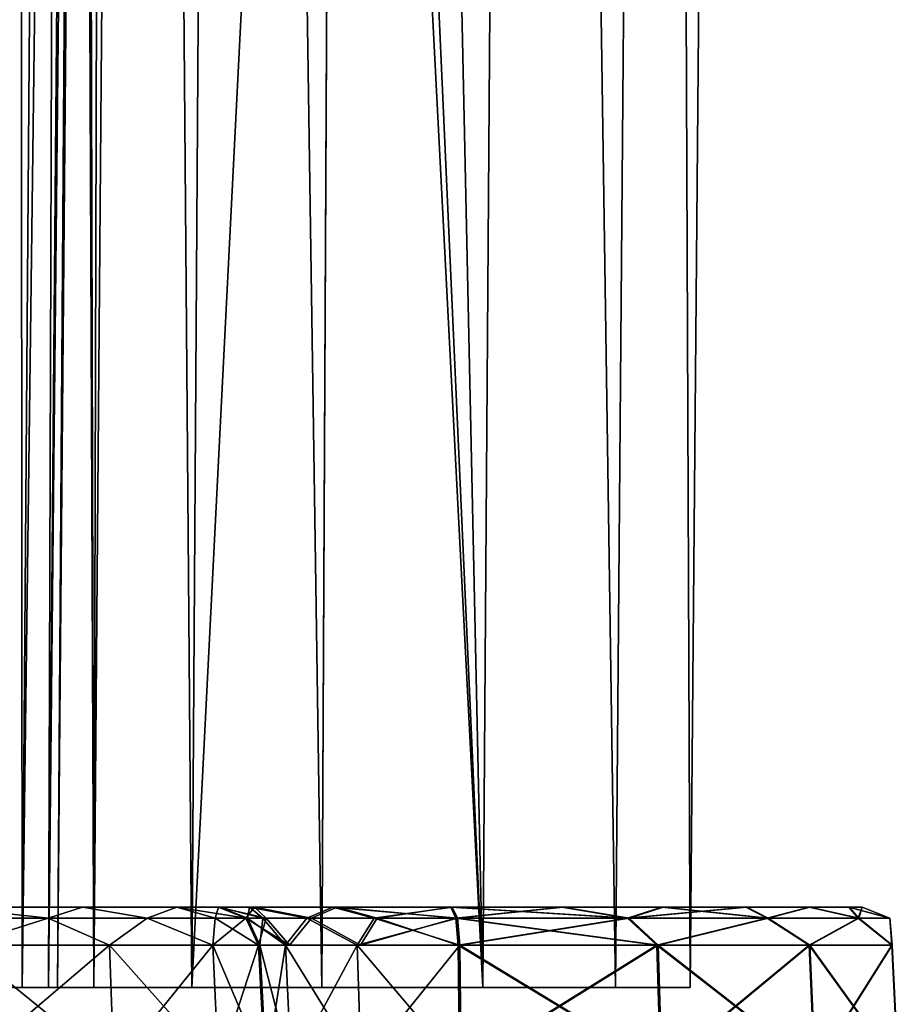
# Model space of a CAD drawing. Header units: millimetres. Extents: x -52 to 52, y -38 to 18.
# Tile 39 of 41: x 35.41 to 40.88, y -27.61 to -21.48. Entities that reach past the tile are written whole.
import ezdxf

# ---------------------------------------------------------------- set-up
doc = ezdxf.new("R2010")
doc.units = ezdxf.units.MM
doc.header["$LTSCALE"] = 65.185185
for name, color, linetype in [('10', 7, 'CONTINUOUS'), ('11', 7, 'CONTINUOUS'), ('119', 7, 'CONTINUOUS'), ('120', 7, 'CONTINUOUS'), ('121', 7, 'CONTINUOUS'), ('122', 7, 'CONTINUOUS'), ('123', 7, 'CONTINUOUS'), ('124', 7, 'CONTINUOUS'), ('125', 7, 'CONTINUOUS'), ('126', 7, 'CONTINUOUS'), ('127', 7, 'CONTINUOUS'), ('18', 7, 'CONTINUOUS'), ('19', 7, 'CONTINUOUS'), ('20', 7, 'CONTINUOUS'), ('21', 7, 'CONTINUOUS'), ('3', 7, 'CONTINUOUS'), ('4', 7, 'CONTINUOUS'), ('5', 7, 'CONTINUOUS'), ('51', 7, 'CONTINUOUS'), ('55', 7, 'CONTINUOUS'), ('57', 7, 'CONTINUOUS'), ('59', 7, 'CONTINUOUS'), ('61', 7, 'CONTINUOUS'), ('63', 7, 'CONTINUOUS'), ('76', 7, 'CONTINUOUS'), ('78', 7, 'CONTINUOUS')]:
    doc.layers.add(name, color=color, linetype=linetype)

msp = doc.modelspace()

# ---------------------------------------------------------------- linework, layer by layer
at = {"layer": '10', "linetype": 'Continuous'}
for points in [[(37.3796, -9.7892, -20.298), (37.4848, 10.2026, -20.4755), (38.2948, -27.5, -19.994), (37.3796, -9.7892, -20.298)], [(38.2948, -27.5, -16.006), (37.4848, 10.2026, -15.5245), (37.3917, -7.42, -15.6807), (38.2948, -27.5, -16.006)], [(37.4848, 10.2026, -20.4755), (38.5643, 10.2026, -20.2351), (38.2948, -27.5, -19.994), (37.4848, 10.2026, -20.4755)], [(38.5643, 10.2026, -15.7649), (37.4848, 10.2026, -15.5245), (38.2948, -27.5, -16.006), (38.5643, 10.2026, -15.7649)], [(38.2948, -27.5, -19.994), (38.5643, 10.2026, -20.2351), (39.1209, -27.5, -19.4073), (38.2948, -27.5, -19.994)], [(39.1209, -27.5, -16.5927), (38.5643, 10.2026, -15.7649), (38.2948, -27.5, -16.006), (39.1209, -27.5, -16.5927)], [(38.5643, 10.2026, -20.2351), (39.4314, 10.2026, -19.5486), (39.1209, -27.5, -19.4073), (38.5643, 10.2026, -20.2351)], [(39.4314, 10.2026, -16.4514), (38.5643, 10.2026, -15.7649), (39.1209, -27.5, -16.5927), (39.4314, 10.2026, -16.4514)], [(39.1209, -27.5, -19.4073), (39.4314, 10.2026, -19.5486), (39.5859, -27.5, -18.5069), (39.1209, -27.5, -19.4073)], [(39.5859, -27.5, -17.4931), (39.4314, 10.2026, -16.4514), (39.1209, -27.5, -16.5927), (39.5859, -27.5, -17.4931)], [(39.4314, 10.2026, -19.5486), (39.913, 10.2026, -18.553), (39.5859, -27.5, -18.5069), (39.4314, 10.2026, -19.5486)], [(39.913, 10.2026, -17.447), (39.4314, 10.2026, -16.4514), (39.5859, -27.5, -17.4931), (39.913, 10.2026, -17.447)], [(39.5859, -27.5, -18.5069), (39.913, 10.2026, -17.447), (39.5859, -27.5, -17.4931), (39.5859, -27.5, -18.5069)], [(39.913, 10.2026, -18.553), (39.913, 10.2026, -17.447), (39.5859, -27.5, -18.5069), (39.913, 10.2026, -18.553)], [(37.2919, -27.5, -15.8635), (38.2948, -27.5, -16.006), (37.3917, -7.42, -15.6807), (37.2919, -27.5, -15.8635)], [(37.2919, -27.5, -20.1365), (37.3796, -9.7892, -20.298), (38.2948, -27.5, -19.994), (37.2919, -27.5, -20.1365)]]:
    msp.add_3dface(points, dxfattribs=at)
at = {"layer": '11', "linetype": 'Continuous'}
for points in [[(37.3796, -9.7892, 15.702), (37.4848, 10.2026, 15.5245), (38.2948, -27.5, 16.006), (37.3796, -9.7892, 15.702)], [(38.2948, -27.5, 19.994), (37.4848, 10.2026, 20.4755), (37.3917, -7.42, 20.3193), (38.2948, -27.5, 19.994)], [(37.4848, 10.2026, 15.5245), (38.5643, 10.2026, 15.7649), (38.2948, -27.5, 16.006), (37.4848, 10.2026, 15.5245)], [(38.5643, 10.2026, 20.2351), (37.4848, 10.2026, 20.4755), (38.2948, -27.5, 19.994), (38.5643, 10.2026, 20.2351)], [(38.2948, -27.5, 16.006), (38.5643, 10.2026, 15.7649), (39.1209, -27.5, 16.5927), (38.2948, -27.5, 16.006)], [(39.1209, -27.5, 19.4073), (38.5643, 10.2026, 20.2351), (38.2948, -27.5, 19.994), (39.1209, -27.5, 19.4073)], [(38.5643, 10.2026, 15.7649), (39.4314, 10.2026, 16.4514), (39.1209, -27.5, 16.5927), (38.5643, 10.2026, 15.7649)], [(39.4314, 10.2026, 19.5486), (38.5643, 10.2026, 20.2351), (39.1209, -27.5, 19.4073), (39.4314, 10.2026, 19.5486)], [(39.1209, -27.5, 16.5927), (39.4314, 10.2026, 16.4514), (39.5859, -27.5, 17.4931), (39.1209, -27.5, 16.5927)], [(39.5859, -27.5, 18.5069), (39.4314, 10.2026, 19.5486), (39.1209, -27.5, 19.4073), (39.5859, -27.5, 18.5069)], [(39.4314, 10.2026, 16.4514), (39.913, 10.2026, 17.447), (39.5859, -27.5, 17.4931), (39.4314, 10.2026, 16.4514)], [(39.913, 10.2026, 18.553), (39.4314, 10.2026, 19.5486), (39.5859, -27.5, 18.5069), (39.913, 10.2026, 18.553)], [(39.5859, -27.5, 17.4931), (39.913, 10.2026, 18.553), (39.5859, -27.5, 18.5069), (39.5859, -27.5, 17.4931)], [(39.913, 10.2026, 17.447), (39.913, 10.2026, 18.553), (39.5859, -27.5, 17.4931), (39.913, 10.2026, 17.447)], [(37.2919, -27.5, 20.1365), (38.2948, -27.5, 19.994), (37.3917, -7.42, 20.3193), (37.2919, -27.5, 20.1365)], [(37.2919, -27.5, 15.8635), (37.3796, -9.7892, 15.702), (38.2948, -27.5, 16.006), (37.2919, -27.5, 15.8635)]]:
    msp.add_3dface(points, dxfattribs=at)
at = {"layer": '119', "linetype": 'Continuous'}
for points in [[(35.5882, -27.0687, 24.8411), (34.967, -27, 24.9747), (34.8307, -27.0687, 25.2043), (35.5882, -27.0687, 24.8411)], [(35.8015, -27, 24.4529), (34.967, -27, 24.9747), (35.5882, -27.0687, 24.8411), (35.8015, -27, 24.4529)], [(36.2057, -27.0687, 24.2715), (35.8015, -27, 24.4529), (35.5882, -27.0687, 24.8411), (36.2057, -27.0687, 24.2715)], [(36.3888, -27, 23.6631), (35.8015, -27, 24.4529), (36.2057, -27.0687, 24.2715), (36.3888, -27, 23.6631)], [(36.6286, -27.0687, 23.5457), (36.3888, -27, 23.6631), (36.2057, -27.0687, 24.2715), (36.6286, -27.0687, 23.5457)], [(36.6483, -27, 22.7139), (36.3888, -27, 23.6631), (36.8198, -27.0687, 22.7277), (36.6483, -27, 22.7139)], [(36.8198, -27.0687, 22.7277), (36.3888, -27, 23.6631), (36.6286, -27.0687, 23.5457), (36.8198, -27.0687, 22.7277)], [(35.058, -27.2369, 25.2072), (35.5882, -27.0687, 24.8411), (34.8307, -27.0687, 25.2043), (35.058, -27.2369, 25.2072)], [(35.058, -27.2369, 25.2072), (35.9708, -27.2369, 24.6364), (35.5882, -27.0687, 24.8411), (35.058, -27.2369, 25.2072)], [(35.9708, -27.2369, 24.6364), (36.2057, -27.0687, 24.2715), (35.5882, -27.0687, 24.8411), (35.9708, -27.2369, 24.6364)], [(35.9708, -27.2369, 24.6364), (36.6132, -27.2369, 23.7725), (36.2057, -27.0687, 24.2715), (35.9708, -27.2369, 24.6364)], [(36.6132, -27.2369, 23.7725), (36.6286, -27.0687, 23.5457), (36.2057, -27.0687, 24.2715), (36.6132, -27.2369, 23.7725)], [(36.6132, -27.2369, 23.7725), (36.8971, -27.2369, 22.734), (36.6286, -27.0687, 23.5457), (36.6132, -27.2369, 23.7725)], [(36.8971, -27.2369, 22.734), (36.8198, -27.0687, 22.7277), (36.6286, -27.0687, 23.5457), (36.8971, -27.2369, 22.734)]]:
    msp.add_3dface(points, dxfattribs=at)
at = {"layer": '120', "linetype": 'Continuous'}
for points in [[(36.8738, -27, 21.9779), (36.6483, -27, 22.7139), (36.9459, -27.0687, 22.2195), (36.8738, -27, 21.9779)], [(36.6483, -27, 22.7139), (36.8198, -27.0687, 22.7277), (36.9459, -27.0687, 22.2195), (36.6483, -27, 22.7139)], [(37.3878, -27, 21.4046), (36.8738, -27, 21.9779), (37.2277, -27.0687, 21.7782), (37.3878, -27, 21.4046)], [(37.2277, -27.0687, 21.7782), (36.8738, -27, 21.9779), (36.9459, -27.0687, 22.2195), (37.2277, -27.0687, 21.7782)], [(37.6358, -27.0687, 21.45), (37.3878, -27, 21.4046), (37.2277, -27.0687, 21.7782), (37.6358, -27.0687, 21.45)], [(38.0949, -27, 21.1004), (37.3878, -27, 21.4046), (38.1273, -27.0687, 21.2694), (38.0949, -27, 21.1004)], [(38.1273, -27.0687, 21.2694), (37.3878, -27, 21.4046), (37.6358, -27.0687, 21.45), (38.1273, -27.0687, 21.2694)], [(36.9459, -27.0687, 22.2195), (36.8198, -27.0687, 22.7277), (37.0912, -27.2369, 22.1006), (36.9459, -27.0687, 22.2195)], [(36.8198, -27.0687, 22.7277), (36.8971, -27.2369, 22.734), (37.0912, -27.2369, 22.1006), (36.8198, -27.0687, 22.7277)], [(37.2277, -27.0687, 21.7782), (36.9459, -27.0687, 22.2195), (37.0912, -27.2369, 22.1006), (37.2277, -27.0687, 21.7782)], [(37.5334, -27.2369, 21.6074), (37.2277, -27.0687, 21.7782), (37.0912, -27.2369, 22.1006), (37.5334, -27.2369, 21.6074)], [(37.6358, -27.0687, 21.45), (37.2277, -27.0687, 21.7782), (37.5334, -27.2369, 21.6074), (37.6358, -27.0687, 21.45)], [(38.1419, -27.2369, 21.3455), (37.6358, -27.0687, 21.45), (37.5334, -27.2369, 21.6074), (38.1419, -27.2369, 21.3455)], [(38.1419, -27.2369, 21.3455), (38.1273, -27.0687, 21.2694), (37.6358, -27.0687, 21.45), (38.1419, -27.2369, 21.3455)]]:
    msp.add_3dface(points, dxfattribs=at)
at = {"layer": '121', "linetype": 'Continuous'}
for points in [[(38.0949, -27, 21.1004), (38.1273, -27.0687, 21.2694), (39.1959, -27.0687, 20.8647), (38.0949, -27, 21.1004)], [(38.7857, -27, 20.8832), (38.0949, -27, 21.1004), (39.1959, -27.0687, 20.8647), (38.7857, -27, 20.8832)], [(38.1041, -27, 14.9014), (38.7943, -27, 15.1206), (38.137, -27.0687, 14.7325), (38.1041, -27, 14.9014)], [(38.137, -27.0687, 14.7325), (38.7943, -27, 15.1206), (39.2044, -27.0687, 15.1404), (38.137, -27.0687, 14.7325)], [(39.4091, -27, 20.5142), (38.7857, -27, 20.8832), (39.1959, -27.0687, 20.8647), (39.4091, -27, 20.5142)], [(38.7943, -27, 15.1206), (39.4166, -27, 15.4914), (39.2044, -27.0687, 15.1404), (38.7943, -27, 15.1206)], [(40.0646, -27.0687, 20.1225), (39.4091, -27, 20.5142), (39.1959, -27.0687, 20.8647), (40.0646, -27.0687, 20.1225)], [(39.4166, -27, 15.4914), (39.9379, -27, 15.9944), (39.2044, -27.0687, 15.1404), (39.4166, -27, 15.4914)], [(39.2044, -27.0687, 15.1404), (39.9379, -27, 15.9944), (40.0709, -27.0687, 15.8851), (39.2044, -27.0687, 15.1404)], [(39.932, -27, 20.0129), (39.4091, -27, 20.5142), (40.0646, -27.0687, 20.1225), (39.932, -27, 20.0129)], [(40.3268, -27, 19.4055), (39.932, -27, 20.0129), (40.0646, -27.0687, 20.1225), (40.3268, -27, 19.4055)], [(39.9379, -27, 15.9944), (40.3309, -27, 16.6029), (40.0709, -27.0687, 15.8851), (39.9379, -27, 15.9944)], [(40.6312, -27.0687, 19.1303), (40.3268, -27, 19.4055), (40.0646, -27.0687, 20.1225), (40.6312, -27.0687, 19.1303)], [(40.0709, -27.0687, 15.8851), (40.3309, -27, 16.6029), (40.6346, -27.0687, 16.879), (40.0709, -27.0687, 15.8851)], [(40.5727, -27, 18.7242), (40.3268, -27, 19.4055), (40.6312, -27.0687, 19.1303), (40.5727, -27, 18.7242)], [(40.3309, -27, 16.6029), (40.5749, -27, 17.285), (40.6346, -27.0687, 16.879), (40.3309, -27, 16.6029)], [(40.6569, -27, 18.0047), (40.5727, -27, 18.7242), (40.829, -27.0687, 18.0049), (40.6569, -27, 18.0047)], [(40.829, -27.0687, 18.0049), (40.5727, -27, 18.7242), (40.6312, -27.0687, 19.1303), (40.829, -27.0687, 18.0049)], [(40.5749, -27, 17.285), (40.6569, -27, 18.0047), (40.6346, -27.0687, 16.879), (40.5749, -27, 17.285)], [(40.6346, -27.0687, 16.879), (40.6569, -27, 18.0047), (40.829, -27.0687, 18.0049), (40.6346, -27.0687, 16.879)], [(38.1273, -27.0687, 21.2694), (39.3777, -27.2369, 20.8424), (39.1959, -27.0687, 20.8647), (38.1273, -27.0687, 21.2694)], [(38.1419, -27.2369, 21.3455), (39.3777, -27.2369, 20.8424), (38.1273, -27.0687, 21.2694), (38.1419, -27.2369, 21.3455)], [(38.1519, -27.2369, 14.6564), (38.137, -27.0687, 14.7325), (39.2044, -27.0687, 15.1404), (38.1519, -27.2369, 14.6564)], [(39.3861, -27.2369, 15.1632), (38.1519, -27.2369, 14.6564), (39.2044, -27.0687, 15.1404), (39.3861, -27.2369, 15.1632)], [(39.3777, -27.2369, 20.8424), (40.0646, -27.0687, 20.1225), (39.1959, -27.0687, 20.8647), (39.3777, -27.2369, 20.8424)], [(39.3861, -27.2369, 15.1632), (39.2044, -27.0687, 15.1404), (40.0709, -27.0687, 15.8851), (39.3861, -27.2369, 15.1632)], [(39.3777, -27.2369, 20.8424), (40.3253, -27.2369, 19.9032), (40.0646, -27.0687, 20.1225), (39.3777, -27.2369, 20.8424)], [(40.331, -27.2369, 16.1052), (39.3861, -27.2369, 15.1632), (40.0709, -27.0687, 15.8851), (40.331, -27.2369, 16.1052)], [(40.3253, -27.2369, 19.9032), (40.6312, -27.0687, 19.1303), (40.0646, -27.0687, 20.1225), (40.3253, -27.2369, 19.9032)], [(40.331, -27.2369, 16.1052), (40.0709, -27.0687, 15.8851), (40.6346, -27.0687, 16.879), (40.331, -27.2369, 16.1052)], [(40.3253, -27.2369, 19.9032), (40.8396, -27.2369, 18.6721), (40.6312, -27.0687, 19.1303), (40.3253, -27.2369, 19.9032)], [(40.8416, -27.2369, 17.3379), (40.331, -27.2369, 16.1052), (40.6346, -27.0687, 16.879), (40.8416, -27.2369, 17.3379)], [(40.8396, -27.2369, 18.6721), (40.829, -27.0687, 18.0049), (40.6312, -27.0687, 19.1303), (40.8396, -27.2369, 18.6721)], [(40.8416, -27.2369, 17.3379), (40.6346, -27.0687, 16.879), (40.829, -27.0687, 18.0049), (40.8416, -27.2369, 17.3379)], [(40.8396, -27.2369, 18.6721), (40.8416, -27.2369, 17.3379), (40.829, -27.0687, 18.0049), (40.8396, -27.2369, 18.6721)]]:
    msp.add_3dface(points, dxfattribs=at)
at = {"layer": '122', "linetype": 'Continuous'}
for points in [[(36.6569, -27, 13.1448), (36.8424, -27, 13.9383), (36.829, -27.0687, 13.1448), (36.6569, -27, 13.1448)], [(36.829, -27.0687, 13.1448), (36.8424, -27, 13.9383), (36.9241, -27.0687, 13.6912), (36.829, -27.0687, 13.1448)], [(36.8424, -27, 13.9383), (37.3608, -27, 14.5675), (37.1981, -27.0687, 14.1734), (36.8424, -27, 13.9383)], [(36.9241, -27.0687, 13.6912), (36.8424, -27, 13.9383), (37.1981, -27.0687, 14.1734), (36.9241, -27.0687, 13.6912)], [(37.1981, -27.0687, 14.1734), (37.3608, -27, 14.5675), (37.6189, -27.0687, 14.5346), (37.1981, -27.0687, 14.1734)], [(37.3608, -27, 14.5675), (38.1041, -27, 14.9014), (37.6189, -27.0687, 14.5346), (37.3608, -27, 14.5675)], [(38.1041, -27, 14.9014), (38.137, -27.0687, 14.7325), (37.6189, -27.0687, 14.5346), (38.1041, -27, 14.9014)], [(36.9066, -27.2369, 13.1448), (36.829, -27.0687, 13.1448), (36.9241, -27.0687, 13.6912), (36.9066, -27.2369, 13.1448)], [(37.0663, -27.2369, 13.8277), (36.9066, -27.2369, 13.1448), (36.9241, -27.0687, 13.6912), (37.0663, -27.2369, 13.8277)], [(37.0663, -27.2369, 13.8277), (36.9241, -27.0687, 13.6912), (37.1981, -27.0687, 14.1734), (37.0663, -27.2369, 13.8277)], [(37.5122, -27.2369, 14.369), (37.0663, -27.2369, 13.8277), (37.1981, -27.0687, 14.1734), (37.5122, -27.2369, 14.369)], [(37.5122, -27.2369, 14.369), (37.1981, -27.0687, 14.1734), (37.6189, -27.0687, 14.5346), (37.5122, -27.2369, 14.369)], [(38.1519, -27.2369, 14.6564), (37.5122, -27.2369, 14.369), (38.137, -27.0687, 14.7325), (38.1519, -27.2369, 14.6564)], [(38.137, -27.0687, 14.7325), (37.5122, -27.2369, 14.369), (37.6189, -27.0687, 14.5346), (38.137, -27.0687, 14.7325)]]:
    msp.add_3dface(points, dxfattribs=at)
at = {"layer": '123', "linetype": 'Continuous'}
for points in [[(36.6569, -27, -13.1448), (36.829, -27.0687, 13.1448), (36.829, -27.0687, -13.1448), (36.6569, -27, -13.1448)], [(36.6569, -27, -13.1448), (36.6569, -27, 13.1448), (36.829, -27.0687, 13.1448), (36.6569, -27, -13.1448)], [(36.9066, -27.2369, 13.1448), (36.9066, -27.2369, -13.1448), (36.829, -27.0687, -13.1448), (36.9066, -27.2369, 13.1448)], [(36.829, -27.0687, 13.1448), (36.9066, -27.2369, 13.1448), (36.829, -27.0687, -13.1448), (36.829, -27.0687, 13.1448)]]:
    msp.add_3dface(points, dxfattribs=at)
at = {"layer": '124', "linetype": 'Continuous'}
for points in [[(36.6569, -27, -13.1448), (36.829, -27.0687, -13.1448), (36.9241, -27.0687, -13.6912), (36.6569, -27, -13.1448)], [(36.8424, -27, -13.9383), (36.6569, -27, -13.1448), (36.9241, -27.0687, -13.6912), (36.8424, -27, -13.9383)], [(37.1981, -27.0687, -14.1734), (36.8424, -27, -13.9383), (36.9241, -27.0687, -13.6912), (37.1981, -27.0687, -14.1734)], [(37.3608, -27, -14.5675), (36.8424, -27, -13.9383), (37.1981, -27.0687, -14.1734), (37.3608, -27, -14.5675)], [(37.6189, -27.0687, -14.5346), (37.3608, -27, -14.5675), (37.1981, -27.0687, -14.1734), (37.6189, -27.0687, -14.5346)], [(38.1041, -27, -14.9014), (37.3608, -27, -14.5675), (38.137, -27.0687, -14.7325), (38.1041, -27, -14.9014)], [(38.137, -27.0687, -14.7325), (37.3608, -27, -14.5675), (37.6189, -27.0687, -14.5346), (38.137, -27.0687, -14.7325)], [(36.9066, -27.2369, -13.1448), (37.0663, -27.2369, -13.8277), (36.829, -27.0687, -13.1448), (36.9066, -27.2369, -13.1448)], [(36.829, -27.0687, -13.1448), (37.0663, -27.2369, -13.8277), (36.9241, -27.0687, -13.6912), (36.829, -27.0687, -13.1448)], [(37.0663, -27.2369, -13.8277), (37.1981, -27.0687, -14.1734), (36.9241, -27.0687, -13.6912), (37.0663, -27.2369, -13.8277)], [(37.0663, -27.2369, -13.8277), (37.5122, -27.2369, -14.369), (37.1981, -27.0687, -14.1734), (37.0663, -27.2369, -13.8277)], [(37.5122, -27.2369, -14.369), (37.6189, -27.0687, -14.5346), (37.1981, -27.0687, -14.1734), (37.5122, -27.2369, -14.369)], [(37.5122, -27.2369, -14.369), (38.1519, -27.2369, -14.6564), (37.6189, -27.0687, -14.5346), (37.5122, -27.2369, -14.369)], [(38.1519, -27.2369, -14.6564), (38.137, -27.0687, -14.7325), (37.6189, -27.0687, -14.5346), (38.1519, -27.2369, -14.6564)]]:
    msp.add_3dface(points, dxfattribs=at)
at = {"layer": '125', "linetype": 'Continuous'}
for points in [[(38.0949, -27, -21.1004), (38.7857, -27, -20.8832), (38.1273, -27.0687, -21.2694), (38.0949, -27, -21.1004)], [(38.7943, -27, -15.1206), (38.1041, -27, -14.9014), (39.2044, -27.0687, -15.1404), (38.7943, -27, -15.1206)], [(38.1041, -27, -14.9014), (38.137, -27.0687, -14.7325), (39.2044, -27.0687, -15.1404), (38.1041, -27, -14.9014)], [(38.1273, -27.0687, -21.2694), (38.7857, -27, -20.8832), (39.1959, -27.0687, -20.8647), (38.1273, -27.0687, -21.2694)], [(38.7857, -27, -20.8832), (39.4091, -27, -20.5142), (39.1959, -27.0687, -20.8647), (38.7857, -27, -20.8832)], [(39.4166, -27, -15.4914), (38.7943, -27, -15.1206), (39.2044, -27.0687, -15.1404), (39.4166, -27, -15.4914)], [(39.1959, -27.0687, -20.8647), (39.932, -27, -20.0129), (40.0646, -27.0687, -20.1225), (39.1959, -27.0687, -20.8647)], [(39.4091, -27, -20.5142), (39.932, -27, -20.0129), (39.1959, -27.0687, -20.8647), (39.4091, -27, -20.5142)], [(40.0709, -27.0687, -15.8851), (39.4166, -27, -15.4914), (39.2044, -27.0687, -15.1404), (40.0709, -27.0687, -15.8851)], [(39.9379, -27, -15.9944), (39.4166, -27, -15.4914), (40.0709, -27.0687, -15.8851), (39.9379, -27, -15.9944)], [(39.932, -27, -20.0129), (40.3268, -27, -19.4055), (40.0646, -27.0687, -20.1225), (39.932, -27, -20.0129)], [(40.3309, -27, -16.6029), (39.9379, -27, -15.9944), (40.0709, -27.0687, -15.8851), (40.3309, -27, -16.6029)], [(40.0646, -27.0687, -20.1225), (40.3268, -27, -19.4055), (40.6312, -27.0687, -19.1303), (40.0646, -27.0687, -20.1225)], [(40.6346, -27.0687, -16.879), (40.3309, -27, -16.6029), (40.0709, -27.0687, -15.8851), (40.6346, -27.0687, -16.879)], [(40.3268, -27, -19.4055), (40.5727, -27, -18.7242), (40.6312, -27.0687, -19.1303), (40.3268, -27, -19.4055)], [(40.5749, -27, -17.285), (40.3309, -27, -16.6029), (40.6346, -27.0687, -16.879), (40.5749, -27, -17.285)], [(40.5727, -27, -18.7242), (40.6569, -27, -18.0047), (40.6312, -27.0687, -19.1303), (40.5727, -27, -18.7242)], [(40.829, -27.0687, -18.0049), (40.5749, -27, -17.285), (40.6346, -27.0687, -16.879), (40.829, -27.0687, -18.0049)], [(40.6569, -27, -18.0047), (40.5749, -27, -17.285), (40.829, -27.0687, -18.0049), (40.6569, -27, -18.0047)], [(40.6312, -27.0687, -19.1303), (40.6569, -27, -18.0047), (40.829, -27.0687, -18.0049), (40.6312, -27.0687, -19.1303)], [(38.1419, -27.2369, -21.3455), (38.1273, -27.0687, -21.2694), (39.1959, -27.0687, -20.8647), (38.1419, -27.2369, -21.3455)], [(38.137, -27.0687, -14.7325), (39.3861, -27.2369, -15.1632), (39.2044, -27.0687, -15.1404), (38.137, -27.0687, -14.7325)], [(38.1519, -27.2369, -14.6564), (39.3861, -27.2369, -15.1632), (38.137, -27.0687, -14.7325), (38.1519, -27.2369, -14.6564)], [(39.3777, -27.2369, -20.8424), (38.1419, -27.2369, -21.3455), (39.1959, -27.0687, -20.8647), (39.3777, -27.2369, -20.8424)], [(39.3777, -27.2369, -20.8424), (39.1959, -27.0687, -20.8647), (40.0646, -27.0687, -20.1225), (39.3777, -27.2369, -20.8424)], [(39.3861, -27.2369, -15.1632), (40.0709, -27.0687, -15.8851), (39.2044, -27.0687, -15.1404), (39.3861, -27.2369, -15.1632)], [(40.3253, -27.2369, -19.9032), (39.3777, -27.2369, -20.8424), (40.0646, -27.0687, -20.1225), (40.3253, -27.2369, -19.9032)], [(39.3861, -27.2369, -15.1632), (40.331, -27.2369, -16.1052), (40.0709, -27.0687, -15.8851), (39.3861, -27.2369, -15.1632)], [(40.3253, -27.2369, -19.9032), (40.0646, -27.0687, -20.1225), (40.6312, -27.0687, -19.1303), (40.3253, -27.2369, -19.9032)], [(40.331, -27.2369, -16.1052), (40.6346, -27.0687, -16.879), (40.0709, -27.0687, -15.8851), (40.331, -27.2369, -16.1052)], [(40.8396, -27.2369, -18.6721), (40.3253, -27.2369, -19.9032), (40.6312, -27.0687, -19.1303), (40.8396, -27.2369, -18.6721)], [(40.331, -27.2369, -16.1052), (40.8416, -27.2369, -17.3379), (40.6346, -27.0687, -16.879), (40.331, -27.2369, -16.1052)], [(40.8396, -27.2369, -18.6721), (40.6312, -27.0687, -19.1303), (40.829, -27.0687, -18.0049), (40.8396, -27.2369, -18.6721)], [(40.8416, -27.2369, -17.3379), (40.829, -27.0687, -18.0049), (40.6346, -27.0687, -16.879), (40.8416, -27.2369, -17.3379)], [(40.8416, -27.2369, -17.3379), (40.8396, -27.2369, -18.6721), (40.829, -27.0687, -18.0049), (40.8416, -27.2369, -17.3379)]]:
    msp.add_3dface(points, dxfattribs=at)
at = {"layer": '126', "linetype": 'Continuous'}
for points in [[(36.6483, -27, -22.7139), (36.8738, -27, -21.9779), (36.8198, -27.0687, -22.7277), (36.6483, -27, -22.7139)], [(36.8198, -27.0687, -22.7277), (36.8738, -27, -21.9779), (36.9459, -27.0687, -22.2195), (36.8198, -27.0687, -22.7277)], [(36.8738, -27, -21.9779), (37.3878, -27, -21.4046), (37.2277, -27.0687, -21.7782), (36.8738, -27, -21.9779)], [(36.9459, -27.0687, -22.2195), (36.8738, -27, -21.9779), (37.2277, -27.0687, -21.7782), (36.9459, -27.0687, -22.2195)], [(37.2277, -27.0687, -21.7782), (37.3878, -27, -21.4046), (37.6358, -27.0687, -21.45), (37.2277, -27.0687, -21.7782)], [(37.3878, -27, -21.4046), (38.0949, -27, -21.1004), (37.6358, -27.0687, -21.45), (37.3878, -27, -21.4046)], [(38.0949, -27, -21.1004), (38.1273, -27.0687, -21.2694), (37.6358, -27.0687, -21.45), (38.0949, -27, -21.1004)], [(36.8971, -27.2369, -22.734), (36.8198, -27.0687, -22.7277), (36.9459, -27.0687, -22.2195), (36.8971, -27.2369, -22.734)], [(36.8971, -27.2369, -22.734), (36.9459, -27.0687, -22.2195), (37.0912, -27.2369, -22.1006), (36.8971, -27.2369, -22.734)], [(36.9459, -27.0687, -22.2195), (37.2277, -27.0687, -21.7782), (37.0912, -27.2369, -22.1006), (36.9459, -27.0687, -22.2195)], [(37.0912, -27.2369, -22.1006), (37.2277, -27.0687, -21.7782), (37.5334, -27.2369, -21.6074), (37.0912, -27.2369, -22.1006)], [(37.2277, -27.0687, -21.7782), (37.6358, -27.0687, -21.45), (37.5334, -27.2369, -21.6074), (37.2277, -27.0687, -21.7782)], [(37.6358, -27.0687, -21.45), (38.1273, -27.0687, -21.2694), (37.5334, -27.2369, -21.6074), (37.6358, -27.0687, -21.45)], [(38.1273, -27.0687, -21.2694), (38.1419, -27.2369, -21.3455), (37.5334, -27.2369, -21.6074), (38.1273, -27.0687, -21.2694)]]:
    msp.add_3dface(points, dxfattribs=at)
at = {"layer": '127', "linetype": 'Continuous'}
for points in [[(34.8307, -27.0687, -25.2043), (34.967, -27, -24.9747), (35.5882, -27.0687, -24.8411), (34.8307, -27.0687, -25.2043)], [(34.967, -27, -24.9747), (35.8015, -27, -24.4529), (35.5882, -27.0687, -24.8411), (34.967, -27, -24.9747)], [(35.5882, -27.0687, -24.8411), (35.8015, -27, -24.4529), (36.2057, -27.0687, -24.2715), (35.5882, -27.0687, -24.8411)], [(35.8015, -27, -24.4529), (36.3888, -27, -23.6631), (36.2057, -27.0687, -24.2715), (35.8015, -27, -24.4529)], [(36.2057, -27.0687, -24.2715), (36.3888, -27, -23.6631), (36.6286, -27.0687, -23.5457), (36.2057, -27.0687, -24.2715)], [(36.3888, -27, -23.6631), (36.6483, -27, -22.7139), (36.6286, -27.0687, -23.5457), (36.3888, -27, -23.6631)], [(36.6483, -27, -22.7139), (36.8198, -27.0687, -22.7277), (36.6286, -27.0687, -23.5457), (36.6483, -27, -22.7139)], [(35.058, -27.2369, -25.2072), (34.8307, -27.0687, -25.2043), (35.5882, -27.0687, -24.8411), (35.058, -27.2369, -25.2072)], [(35.9708, -27.2369, -24.6364), (35.058, -27.2369, -25.2072), (35.5882, -27.0687, -24.8411), (35.9708, -27.2369, -24.6364)], [(35.9708, -27.2369, -24.6364), (35.5882, -27.0687, -24.8411), (36.2057, -27.0687, -24.2715), (35.9708, -27.2369, -24.6364)], [(36.6132, -27.2369, -23.7725), (35.9708, -27.2369, -24.6364), (36.2057, -27.0687, -24.2715), (36.6132, -27.2369, -23.7725)], [(36.6132, -27.2369, -23.7725), (36.2057, -27.0687, -24.2715), (36.6286, -27.0687, -23.5457), (36.6132, -27.2369, -23.7725)], [(36.8971, -27.2369, -22.734), (36.6132, -27.2369, -23.7725), (36.8198, -27.0687, -22.7277), (36.8971, -27.2369, -22.734)], [(36.8198, -27.0687, -22.7277), (36.6132, -27.2369, -23.7725), (36.6286, -27.0687, -23.5457), (36.8198, -27.0687, -22.7277)]]:
    msp.add_3dface(points, dxfattribs=at)
at = {"layer": '18', "linetype": 'Continuous'}
for points in [[(35.9756, 10.2026, 21.9755), (35.8218, -7.42, 21.8176), (35.8725, -27.5, 20.8376), (35.9756, 10.2026, 21.9755)], [(36.482, -27.5, 20.2846), (36.1781, 10.2036, 21.2228), (35.8725, -27.5, 20.8376), (36.482, -27.5, 20.2846)], [(36.1781, 10.2036, 21.2228), (35.9756, 10.2026, 21.9755), (35.8725, -27.5, 20.8376), (36.1781, 10.2036, 21.2228)], [(36.7309, 10.2036, 20.6734), (36.1781, 10.2036, 21.2228), (36.482, -27.5, 20.2846), (36.7309, 10.2036, 20.6734)], [(37.2919, -27.5, 20.1365), (36.7309, 10.2036, 20.6734), (36.482, -27.5, 20.2846), (37.2919, -27.5, 20.1365)], [(37.2919, -27.5, 20.1365), (37.3917, -7.42, 20.3193), (36.7309, 10.2036, 20.6734), (37.2919, -27.5, 20.1365)], [(35.8218, -7.42, 21.8176), (35.6466, -27.5, 21.6293), (35.8725, -27.5, 20.8376), (35.8218, -7.42, 21.8176)]]:
    msp.add_3dface(points, dxfattribs=at)
at = {"layer": '19', "linetype": 'Continuous'}
for points in [[(35.8011, -9.7892, 14.2041), (35.9756, 10.2026, 14.0245), (35.8728, -27.5, 15.1629), (35.8011, -9.7892, 14.2041)], [(35.8728, -27.5, 15.1629), (36.1781, 10.2036, 14.7772), (36.4831, -27.5, 15.7159), (35.8728, -27.5, 15.1629)], [(35.9756, 10.2026, 14.0245), (36.1781, 10.2036, 14.7772), (35.8728, -27.5, 15.1629), (35.9756, 10.2026, 14.0245)], [(36.1781, 10.2036, 14.7772), (36.7309, 10.2036, 15.3266), (36.4831, -27.5, 15.7159), (36.1781, 10.2036, 14.7772)], [(36.7309, 10.2036, 15.3266), (37.3796, -9.7892, 15.702), (36.4831, -27.5, 15.7159), (36.7309, 10.2036, 15.3266)], [(35.6466, -27.5, 14.3707), (35.8011, -9.7892, 14.2041), (35.8728, -27.5, 15.1629), (35.6466, -27.5, 14.3707)], [(37.3796, -9.7892, 15.702), (37.2919, -27.5, 15.8635), (36.4831, -27.5, 15.7159), (37.3796, -9.7892, 15.702)]]:
    msp.add_3dface(points, dxfattribs=at)
at = {"layer": '20', "linetype": 'Continuous'}
for points in [[(35.8011, -9.7892, -21.7959), (35.9756, 10.2026, -21.9755), (35.8728, -27.5, -20.8371), (35.8011, -9.7892, -21.7959)], [(35.8728, -27.5, -20.8371), (36.1781, 10.2036, -21.2228), (36.4831, -27.5, -20.2841), (35.8728, -27.5, -20.8371)], [(35.9756, 10.2026, -21.9755), (36.1781, 10.2036, -21.2228), (35.8728, -27.5, -20.8371), (35.9756, 10.2026, -21.9755)], [(36.1781, 10.2036, -21.2228), (36.7309, 10.2036, -20.6734), (36.4831, -27.5, -20.2841), (36.1781, 10.2036, -21.2228)], [(36.7309, 10.2036, -20.6734), (37.3796, -9.7892, -20.298), (36.4831, -27.5, -20.2841), (36.7309, 10.2036, -20.6734)], [(35.6466, -27.5, -21.6293), (35.8011, -9.7892, -21.7959), (35.8728, -27.5, -20.8371), (35.6466, -27.5, -21.6293)], [(37.3796, -9.7892, -20.298), (37.2919, -27.5, -20.1365), (36.4831, -27.5, -20.2841), (37.3796, -9.7892, -20.298)]]:
    msp.add_3dface(points, dxfattribs=at)
at = {"layer": '21', "linetype": 'Continuous'}
for points in [[(35.9756, 10.2026, -14.0245), (35.8218, -7.42, -14.1824), (35.8725, -27.5, -15.1624), (35.9756, 10.2026, -14.0245)], [(36.482, -27.5, -15.7154), (36.1781, 10.2036, -14.7772), (35.8725, -27.5, -15.1624), (36.482, -27.5, -15.7154)], [(36.1781, 10.2036, -14.7772), (35.9756, 10.2026, -14.0245), (35.8725, -27.5, -15.1624), (36.1781, 10.2036, -14.7772)], [(36.7309, 10.2036, -15.3266), (36.1781, 10.2036, -14.7772), (36.482, -27.5, -15.7154), (36.7309, 10.2036, -15.3266)], [(37.2919, -27.5, -15.8635), (36.7309, 10.2036, -15.3266), (36.482, -27.5, -15.7154), (37.2919, -27.5, -15.8635)], [(37.2919, -27.5, -15.8635), (37.3917, -7.42, -15.6807), (36.7309, 10.2036, -15.3266), (37.2919, -27.5, -15.8635)], [(35.8218, -7.42, -14.1824), (35.6466, -27.5, -14.3707), (35.8725, -27.5, -15.1624), (35.8218, -7.42, -14.1824)]]:
    msp.add_3dface(points, dxfattribs=at)
at = {"layer": '3', "linetype": 'Continuous'}
for points in [[(35.426, -27.5, 23.3233), (35.397, 10.2026, 23.897), (35.1643, -27.5, 23.6643), (35.426, -27.5, 23.3233)], [(35.7109, 10.2026, 23.4878), (35.397, 10.2026, 23.897), (35.426, -27.5, 23.3233), (35.7109, 10.2026, 23.4878)], [(35.5905, -27.5, 22.9262), (35.7109, 10.2026, 23.4878), (35.426, -27.5, 23.3233), (35.5905, -27.5, 22.9262)], [(35.6466, -27.5, 22.5), (35.9083, 10.2026, 23.0113), (35.5905, -27.5, 22.9262), (35.6466, -27.5, 22.5)], [(35.9083, 10.2026, 23.0113), (35.7109, 10.2026, 23.4878), (35.5905, -27.5, 22.9262), (35.9083, 10.2026, 23.0113)], [(35.9756, 10.2026, 22.5), (35.9083, 10.2026, 23.0113), (35.6466, -27.5, 22.5), (35.9756, 10.2026, 22.5)]]:
    msp.add_3dface(points, dxfattribs=at)
at = {"layer": '4', "linetype": 'Continuous'}
for points in [[(35.8218, -7.42, -14.1824), (35.9756, 10.2026, 14.0245), (35.6466, -27.5, -14.3707), (35.8218, -7.42, -14.1824)], [(35.6466, -27.5, -14.3707), (35.9756, 10.2026, 14.0245), (35.8011, -9.7892, 14.2041), (35.6466, -27.5, -14.3707)], [(35.9756, 10.2026, -22.5), (35.9756, 10.2026, -21.9755), (35.6466, -27.5, -22.5), (35.9756, 10.2026, -22.5)], [(35.6466, -27.5, -22.5), (35.9756, 10.2026, -21.9755), (35.8011, -9.7892, -21.7959), (35.6466, -27.5, -22.5)], [(35.8218, -7.42, 21.8176), (35.9756, 10.2026, 22.5), (35.6466, -27.5, 21.6293), (35.8218, -7.42, 21.8176)], [(35.9756, 10.2026, 22.5), (35.6466, -27.5, 22.5), (35.6466, -27.5, 21.6293), (35.9756, 10.2026, 22.5)], [(35.6466, -27.5, 14.3707), (35.6466, -27.5, -14.3707), (35.8011, -9.7892, 14.2041), (35.6466, -27.5, 14.3707)], [(35.6466, -27.5, -21.6293), (35.6466, -27.5, -22.5), (35.8011, -9.7892, -21.7959), (35.6466, -27.5, -21.6293)]]:
    msp.add_3dface(points, dxfattribs=at)
at = {"layer": '5', "linetype": 'Continuous'}
for points in [[(35.397, 10.2026, -23.897), (35.7109, 10.2026, -23.4878), (35.1643, -27.5, -23.6643), (35.397, 10.2026, -23.897)], [(35.1643, -27.5, -23.6643), (35.7109, 10.2026, -23.4878), (35.426, -27.5, -23.3233), (35.1643, -27.5, -23.6643)], [(35.7109, 10.2026, -23.4878), (35.9083, 10.2026, -23.0113), (35.426, -27.5, -23.3233), (35.7109, 10.2026, -23.4878)], [(35.426, -27.5, -23.3233), (35.9083, 10.2026, -23.0113), (35.5905, -27.5, -22.9262), (35.426, -27.5, -23.3233)], [(35.9756, 10.2026, -22.5), (35.6466, -27.5, -22.5), (35.5905, -27.5, -22.9262), (35.9756, 10.2026, -22.5)], [(35.9083, 10.2026, -23.0113), (35.9756, 10.2026, -22.5), (35.5905, -27.5, -22.9262), (35.9083, 10.2026, -23.0113)]]:
    msp.add_3dface(points, dxfattribs=at)
at = {"layer": '51', "linetype": 'Continuous'}
for points in [[(34.9452, -27, 24.1371), (34.967, -27, 24.9747), (35.6371, -27, 23.4452), (34.9452, -27, 24.1371)], [(35.6371, -27, -23.4452), (34.967, -27, -24.9747), (34.9452, -27, -24.1371), (35.6371, -27, -23.4452)], [(34.967, -27, 24.9747), (35.8015, -27, 24.4529), (35.6371, -27, 23.4452), (34.967, -27, 24.9747)], [(35.8015, -27, -24.4529), (34.967, -27, -24.9747), (35.6371, -27, -23.4452), (35.8015, -27, -24.4529)], [(35.6371, -27, 23.4452), (35.8015, -27, 24.4529), (35.8903, -27, 22.5), (35.6371, -27, 23.4452)], [(35.8903, -27, -22.5), (35.8015, -27, -24.4529), (35.6371, -27, -23.4452), (35.8903, -27, -22.5)], [(35.8015, -27, 24.4529), (36.3888, -27, 23.6631), (35.8903, -27, 22.5), (35.8015, -27, 24.4529)], [(36.0803, -27, -20.9651), (35.8015, -27, -24.4529), (35.8903, -27, -22.5), (36.0803, -27, -20.9651)], [(36.3888, -27, -23.6631), (35.8015, -27, -24.4529), (36.0803, -27, -20.9651), (36.3888, -27, -23.6631)], [(35.8903, -27, -21.6293), (36.0803, -27, -20.9651), (35.8903, -27, -22.5), (35.8903, -27, -21.6293)], [(35.8903, -27, -14.3707), (36.0803, -27, 15.0349), (36.0797, -27, -15.0339), (35.8903, -27, -14.3707)], [(35.8903, -27, 14.3707), (36.0803, -27, 15.0349), (35.8903, -27, -14.3707), (35.8903, -27, 14.3707)], [(35.8903, -27, 21.6293), (36.3888, -27, 23.6631), (36.0797, -27, 20.9661), (35.8903, -27, 21.6293)], [(35.8903, -27, 22.5), (36.3888, -27, 23.6631), (35.8903, -27, 21.6293), (35.8903, -27, 22.5)], [(36.0797, -27, -15.0339), (36.0803, -27, 15.0349), (36.5888, -27, -15.4963), (36.0797, -27, -15.0339)], [(36.0797, -27, 20.9661), (36.3888, -27, 23.6631), (36.5888, -27, 20.5037), (36.0797, -27, 20.9661)], [(36.0803, -27, 15.0349), (36.5898, -27, 15.4968), (36.5888, -27, -15.4963), (36.0803, -27, 15.0349)], [(36.5898, -27, -20.5032), (36.3888, -27, -23.6631), (36.0803, -27, -20.9651), (36.5898, -27, -20.5032)], [(36.3888, -27, 23.6631), (36.6483, -27, 22.7139), (36.5888, -27, 20.5037), (36.3888, -27, 23.6631)], [(36.6483, -27, -22.7139), (36.3888, -27, -23.6631), (36.5898, -27, -20.5032), (36.6483, -27, -22.7139)], [(36.5888, -27, 20.5037), (36.8738, -27, 21.9779), (37.2683, -27, 20.379), (36.5888, -27, 20.5037)], [(36.6483, -27, 22.7139), (36.8738, -27, 21.9779), (36.5888, -27, 20.5037), (36.6483, -27, 22.7139)], [(36.6569, -27, -13.1448), (36.8424, -27, -13.9383), (36.5888, -27, -15.4963), (36.6569, -27, -13.1448)], [(36.5898, -27, 15.4968), (36.6569, -27, 13.1448), (36.5888, -27, -15.4963), (36.5898, -27, 15.4968)], [(36.6569, -27, 13.1448), (36.6569, -27, -13.1448), (36.5888, -27, -15.4963), (36.6569, -27, 13.1448)], [(36.5888, -27, -15.4963), (36.8424, -27, -13.9383), (37.2683, -27, -15.621), (36.5888, -27, -15.4963)], [(37.2683, -27, -20.379), (36.6483, -27, -22.7139), (36.5898, -27, -20.5032), (37.2683, -27, -20.379)], [(36.8424, -27, 13.9383), (36.6569, -27, 13.1448), (36.5898, -27, 15.4968), (36.8424, -27, 13.9383)], [(37.2683, -27, 15.621), (36.8424, -27, 13.9383), (36.5898, -27, 15.4968), (37.2683, -27, 15.621)], [(36.8738, -27, -21.9779), (36.6483, -27, -22.7139), (37.2683, -27, -20.379), (36.8738, -27, -21.9779)], [(36.8424, -27, -13.9383), (37.3608, -27, -14.5675), (37.2683, -27, -15.621), (36.8424, -27, -13.9383)], [(37.3608, -27, 14.5675), (36.8424, -27, 13.9383), (37.2683, -27, 15.621), (37.3608, -27, 14.5675)], [(36.8738, -27, 21.9779), (37.3878, -27, 21.4046), (37.2683, -27, 20.379), (36.8738, -27, 21.9779)], [(37.3878, -27, -21.4046), (36.8738, -27, -21.9779), (37.2683, -27, -20.379), (37.3878, -27, -21.4046)], [(38.3854, -27, 15.7797), (37.3608, -27, 14.5675), (37.2683, -27, 15.621), (38.3854, -27, 15.7797)], [(37.2683, -27, 20.379), (38.0949, -27, 21.1004), (38.3854, -27, 20.2203), (37.2683, -27, 20.379)], [(37.3878, -27, 21.4046), (38.0949, -27, 21.1004), (37.2683, -27, 20.379), (37.3878, -27, 21.4046)], [(37.3608, -27, -14.5675), (38.1041, -27, -14.9014), (37.2683, -27, -15.621), (37.3608, -27, -14.5675)], [(37.2683, -27, -15.621), (38.1041, -27, -14.9014), (38.3854, -27, -15.7797), (37.2683, -27, -15.621)], [(38.3854, -27, -20.2203), (37.3878, -27, -21.4046), (37.2683, -27, -20.379), (38.3854, -27, -20.2203)], [(38.1041, -27, 14.9014), (37.3608, -27, 14.5675), (38.3854, -27, 15.7797), (38.1041, -27, 14.9014)], [(38.0949, -27, -21.1004), (37.3878, -27, -21.4046), (38.3854, -27, -20.2203), (38.0949, -27, -21.1004)], [(38.0949, -27, 21.1004), (38.7857, -27, 20.8832), (38.3854, -27, 20.2203), (38.0949, -27, 21.1004)], [(38.7857, -27, -20.8832), (38.0949, -27, -21.1004), (38.3854, -27, -20.2203), (38.7857, -27, -20.8832)], [(38.7943, -27, 15.1206), (38.1041, -27, 14.9014), (38.3854, -27, 15.7797), (38.7943, -27, 15.1206)], [(38.1041, -27, -14.9014), (38.7943, -27, -15.1206), (38.3854, -27, -15.7797), (38.1041, -27, -14.9014)], [(39.3052, -27, 16.4332), (38.7943, -27, 15.1206), (38.3854, -27, 15.7797), (39.3052, -27, 16.4332)], [(38.3854, -27, 20.2203), (38.7857, -27, 20.8832), (39.3052, -27, 19.5668), (38.3854, -27, 20.2203)], [(38.3854, -27, -15.7797), (38.7943, -27, -15.1206), (39.3052, -27, -16.4332), (38.3854, -27, -15.7797)], [(39.3052, -27, -19.5668), (38.7857, -27, -20.8832), (38.3854, -27, -20.2203), (39.3052, -27, -19.5668)], [(38.7857, -27, 20.8832), (39.4091, -27, 20.5142), (39.3052, -27, 19.5668), (38.7857, -27, 20.8832)], [(39.4091, -27, -20.5142), (38.7857, -27, -20.8832), (39.3052, -27, -19.5668), (39.4091, -27, -20.5142)], [(39.4166, -27, 15.4914), (38.7943, -27, 15.1206), (39.3052, -27, 16.4332), (39.4166, -27, 15.4914)], [(38.7943, -27, -15.1206), (39.4166, -27, -15.4914), (39.3052, -27, -16.4332), (38.7943, -27, -15.1206)], [(39.8228, -27, 17.4359), (39.4166, -27, 15.4914), (39.3052, -27, 16.4332), (39.8228, -27, 17.4359)], [(39.3052, -27, 19.5668), (39.4091, -27, 20.5142), (39.8228, -27, 18.5641), (39.3052, -27, 19.5668)], [(39.3052, -27, -16.4332), (39.4166, -27, -15.4914), (39.8228, -27, -17.4359), (39.3052, -27, -16.4332)], [(39.8228, -27, -18.5641), (39.4091, -27, -20.5142), (39.3052, -27, -19.5668), (39.8228, -27, -18.5641)], [(39.4091, -27, 20.5142), (39.932, -27, 20.0129), (39.8228, -27, 18.5641), (39.4091, -27, 20.5142)], [(39.932, -27, -20.0129), (39.4091, -27, -20.5142), (39.8228, -27, -18.5641), (39.932, -27, -20.0129)], [(39.9379, -27, 15.9944), (39.4166, -27, 15.4914), (39.8228, -27, 17.4359), (39.9379, -27, 15.9944)], [(39.4166, -27, -15.4914), (39.9379, -27, -15.9944), (39.8228, -27, -17.4359), (39.4166, -27, -15.4914)], [(39.8228, -27, 18.5641), (39.932, -27, 20.0129), (39.8228, -27, 17.4359), (39.8228, -27, 18.5641)], [(39.932, -27, 20.0129), (39.9379, -27, 15.9944), (39.8228, -27, 17.4359), (39.932, -27, 20.0129)], [(39.9379, -27, -15.9944), (39.932, -27, -20.0129), (39.8228, -27, -18.5641), (39.9379, -27, -15.9944)], [(39.8228, -27, -17.4359), (39.9379, -27, -15.9944), (39.8228, -27, -18.5641), (39.8228, -27, -17.4359)], [(40.3268, -27, 19.4055), (39.9379, -27, 15.9944), (39.932, -27, 20.0129), (40.3268, -27, 19.4055)], [(40.3268, -27, -19.4055), (39.932, -27, -20.0129), (39.9379, -27, -15.9944), (40.3268, -27, -19.4055)], [(40.3309, -27, 16.6029), (39.9379, -27, 15.9944), (40.3268, -27, 19.4055), (40.3309, -27, 16.6029)], [(40.3309, -27, -16.6029), (40.3268, -27, -19.4055), (39.9379, -27, -15.9944), (40.3309, -27, -16.6029)], [(40.5727, -27, 18.7242), (40.3309, -27, 16.6029), (40.3268, -27, 19.4055), (40.5727, -27, 18.7242)], [(40.5727, -27, -18.7242), (40.3268, -27, -19.4055), (40.3309, -27, -16.6029), (40.5727, -27, -18.7242)], [(40.5749, -27, 17.285), (40.3309, -27, 16.6029), (40.5727, -27, 18.7242), (40.5749, -27, 17.285)], [(40.5749, -27, -17.285), (40.5727, -27, -18.7242), (40.3309, -27, -16.6029), (40.5749, -27, -17.285)], [(40.6569, -27, 18.0047), (40.5749, -27, 17.285), (40.5727, -27, 18.7242), (40.6569, -27, 18.0047)], [(40.6569, -27, -18.0047), (40.5727, -27, -18.7242), (40.5749, -27, -17.285), (40.6569, -27, -18.0047)]]:
    msp.add_3dface(points, dxfattribs=at)
at = {"layer": '55', "linetype": 'Continuous'}
for points in [[(35.9708, -27.2369, -24.6364), (35.0725, -28, -25.2444), (35.058, -27.2369, -25.2072), (35.9708, -27.2369, -24.6364)], [(35.9979, -28, -24.6658), (35.0725, -28, -25.2444), (35.9708, -27.2369, -24.6364), (35.9979, -28, -24.6658)], [(36.6132, -27.2369, -23.7725), (35.9979, -28, -24.6658), (35.9708, -27.2369, -24.6364), (36.6132, -27.2369, -23.7725)], [(36.6492, -28, -23.79), (35.9979, -28, -24.6658), (36.6132, -27.2369, -23.7725), (36.6492, -28, -23.79)], [(36.8971, -27.2369, -22.734), (36.6492, -28, -23.79), (36.6132, -27.2369, -23.7725), (36.8971, -27.2369, -22.734)], [(36.937, -28, -22.7372), (36.6492, -28, -23.79), (36.8971, -27.2369, -22.734), (36.937, -28, -22.7372)]]:
    msp.add_3dface(points, dxfattribs=at)
at = {"layer": '57', "linetype": 'Continuous'}
for points in [[(36.9466, -28, 13.1448), (36.9466, -28, -13.1448), (36.9066, -27.2369, 13.1448), (36.9466, -28, 13.1448)], [(36.9066, -27.2369, 13.1448), (36.9466, -28, -13.1448), (36.9066, -27.2369, -13.1448), (36.9066, -27.2369, 13.1448)]]:
    msp.add_3dface(points, dxfattribs=at)
at = {"layer": '59', "linetype": 'Continuous'}
for points in [[(39.3777, -27.2369, -20.8424), (38.1495, -28, -21.3848), (38.1419, -27.2369, -21.3455), (39.3777, -27.2369, -20.8424)], [(39.3997, -28, -20.8758), (38.1495, -28, -21.3848), (39.3777, -27.2369, -20.8424), (39.3997, -28, -20.8758)], [(38.1595, -28, -14.6171), (39.4082, -28, -15.1299), (38.1519, -27.2369, -14.6564), (38.1595, -28, -14.6171)], [(38.1519, -27.2369, -14.6564), (39.4082, -28, -15.1299), (39.3861, -27.2369, -15.1632), (38.1519, -27.2369, -14.6564)], [(40.3253, -27.2369, -19.9032), (39.3997, -28, -20.8758), (39.3777, -27.2369, -20.8424), (40.3253, -27.2369, -19.9032)], [(39.4082, -28, -15.1299), (40.3642, -28, -16.083), (39.3861, -27.2369, -15.1632), (39.4082, -28, -15.1299)], [(39.3861, -27.2369, -15.1632), (40.3642, -28, -16.083), (40.331, -27.2369, -16.1052), (39.3861, -27.2369, -15.1632)], [(40.3585, -28, -19.9255), (39.3997, -28, -20.8758), (40.3253, -27.2369, -19.9032), (40.3585, -28, -19.9255)], [(40.8396, -27.2369, -18.6721), (40.3585, -28, -19.9255), (40.3253, -27.2369, -19.9032), (40.8396, -27.2369, -18.6721)], [(40.3642, -28, -16.083), (40.8808, -28, -17.3301), (40.331, -27.2369, -16.1052), (40.3642, -28, -16.083)], [(40.331, -27.2369, -16.1052), (40.8808, -28, -17.3301), (40.8416, -27.2369, -17.3379), (40.331, -27.2369, -16.1052)], [(40.8788, -28, -18.68), (40.3585, -28, -19.9255), (40.8396, -27.2369, -18.6721), (40.8788, -28, -18.68)], [(40.8416, -27.2369, -17.3379), (40.8788, -28, -18.68), (40.8396, -27.2369, -18.6721), (40.8416, -27.2369, -17.3379)], [(40.8808, -28, -17.3301), (40.8788, -28, -18.68), (40.8416, -27.2369, -17.3379), (40.8808, -28, -17.3301)]]:
    msp.add_3dface(points, dxfattribs=at)
at = {"layer": '61', "linetype": 'Continuous'}
for points in [[(38.1495, -28, 21.3848), (39.3997, -28, 20.8758), (38.1419, -27.2369, 21.3455), (38.1495, -28, 21.3848)], [(38.1419, -27.2369, 21.3455), (39.3997, -28, 20.8758), (39.3777, -27.2369, 20.8424), (38.1419, -27.2369, 21.3455)], [(39.3861, -27.2369, 15.1632), (38.1595, -28, 14.6171), (38.1519, -27.2369, 14.6564), (39.3861, -27.2369, 15.1632)], [(39.4082, -28, 15.1299), (38.1595, -28, 14.6171), (39.3861, -27.2369, 15.1632), (39.4082, -28, 15.1299)], [(39.3997, -28, 20.8758), (40.3585, -28, 19.9255), (39.3777, -27.2369, 20.8424), (39.3997, -28, 20.8758)], [(39.3777, -27.2369, 20.8424), (40.3585, -28, 19.9255), (40.3253, -27.2369, 19.9032), (39.3777, -27.2369, 20.8424)], [(40.331, -27.2369, 16.1052), (39.4082, -28, 15.1299), (39.3861, -27.2369, 15.1632), (40.331, -27.2369, 16.1052)], [(40.3642, -28, 16.083), (39.4082, -28, 15.1299), (40.331, -27.2369, 16.1052), (40.3642, -28, 16.083)], [(40.3253, -27.2369, 19.9032), (40.8788, -28, 18.68), (40.8396, -27.2369, 18.6721), (40.3253, -27.2369, 19.9032)], [(40.3585, -28, 19.9255), (40.8788, -28, 18.68), (40.3253, -27.2369, 19.9032), (40.3585, -28, 19.9255)], [(40.8416, -27.2369, 17.3379), (40.3642, -28, 16.083), (40.331, -27.2369, 16.1052), (40.8416, -27.2369, 17.3379)], [(40.8808, -28, 17.3301), (40.3642, -28, 16.083), (40.8416, -27.2369, 17.3379), (40.8808, -28, 17.3301)], [(40.8396, -27.2369, 18.6721), (40.8808, -28, 17.3301), (40.8416, -27.2369, 17.3379), (40.8396, -27.2369, 18.6721)], [(40.8788, -28, 18.68), (40.8808, -28, 17.3301), (40.8396, -27.2369, 18.6721), (40.8788, -28, 18.68)]]:
    msp.add_3dface(points, dxfattribs=at)
at = {"layer": '63', "linetype": 'Continuous'}
for points in [[(35.058, -27.2369, 25.2072), (35.9979, -28, 24.6658), (35.9708, -27.2369, 24.6364), (35.058, -27.2369, 25.2072)], [(35.0725, -28, 25.2444), (35.9979, -28, 24.6658), (35.058, -27.2369, 25.2072), (35.0725, -28, 25.2444)], [(35.9708, -27.2369, 24.6364), (36.6492, -28, 23.79), (36.6132, -27.2369, 23.7725), (35.9708, -27.2369, 24.6364)], [(35.9979, -28, 24.6658), (36.6492, -28, 23.79), (35.9708, -27.2369, 24.6364), (35.9979, -28, 24.6658)], [(36.6132, -27.2369, 23.7725), (36.937, -28, 22.7372), (36.8971, -27.2369, 22.734), (36.6132, -27.2369, 23.7725)], [(36.6492, -28, 23.79), (36.937, -28, 22.7372), (36.6132, -27.2369, 23.7725), (36.6492, -28, 23.79)]]:
    msp.add_3dface(points, dxfattribs=at)
at = {"layer": '76', "linetype": 'Continuous'}
for points in [[(36.9066, -27.2369, -13.1448), (36.9466, -28, -13.1448), (37.1021, -28, -13.81), (36.9066, -27.2369, -13.1448)], [(37.0663, -27.2369, -13.8277), (36.9066, -27.2369, -13.1448), (37.1021, -28, -13.81), (37.0663, -27.2369, -13.8277)], [(37.5122, -27.2369, -14.369), (37.0663, -27.2369, -13.8277), (37.5364, -28, -14.3372), (37.5122, -27.2369, -14.369)], [(37.5364, -28, -14.3372), (37.0663, -27.2369, -13.8277), (37.1021, -28, -13.81), (37.5364, -28, -14.3372)], [(38.1595, -28, -14.6171), (38.1519, -27.2369, -14.6564), (37.5122, -27.2369, -14.369), (38.1595, -28, -14.6171)], [(38.1595, -28, -14.6171), (37.5122, -27.2369, -14.369), (37.5364, -28, -14.3372), (38.1595, -28, -14.6171)]]:
    msp.add_3dface(points, dxfattribs=at)
at = {"layer": '78', "linetype": 'Continuous'}
for points in [[(36.9466, -28, 13.1448), (36.9066, -27.2369, 13.1448), (37.0663, -27.2369, 13.8277), (36.9466, -28, 13.1448)], [(36.9466, -28, 13.1448), (37.0663, -27.2369, 13.8277), (37.1021, -28, 13.81), (36.9466, -28, 13.1448)], [(37.0663, -27.2369, 13.8277), (37.5122, -27.2369, 14.369), (37.1021, -28, 13.81), (37.0663, -27.2369, 13.8277)], [(37.1021, -28, 13.81), (37.5122, -27.2369, 14.369), (37.5364, -28, 14.3372), (37.1021, -28, 13.81)], [(37.5122, -27.2369, 14.369), (38.1519, -27.2369, 14.6564), (37.5364, -28, 14.3372), (37.5122, -27.2369, 14.369)], [(38.1519, -27.2369, 14.6564), (38.1595, -28, 14.6171), (37.5364, -28, 14.3372), (38.1519, -27.2369, 14.6564)]]:
    msp.add_3dface(points, dxfattribs=at)

doc.saveas('drawing.dxf')
